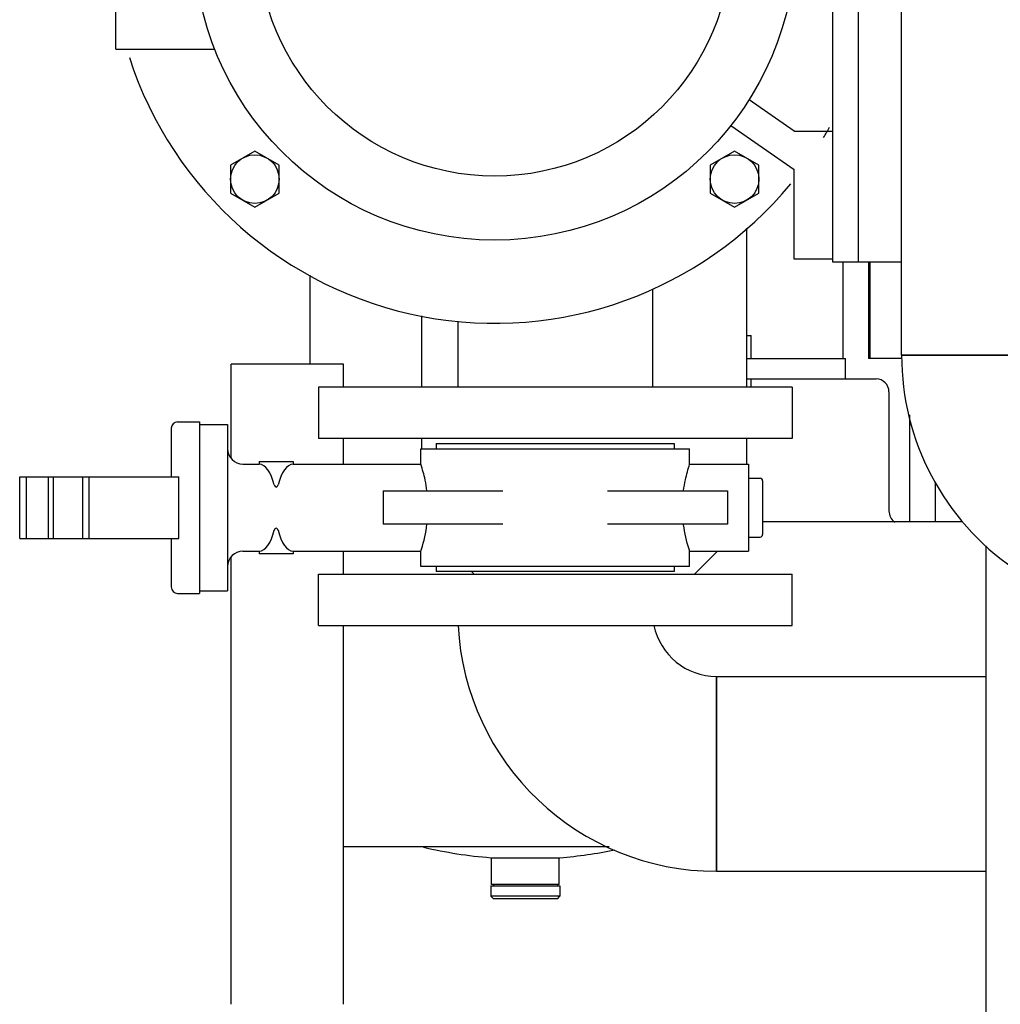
# Model space of a CAD drawing. Header units: millimetres. Extents: x 0 to 1189, y 0 to 841.
# Tile 104 of 135: x 380 to 395, y 641 to 656. Entities that reach past the tile are written whole.
import ezdxf

# ---------------------------------------------------------------- set-up
doc = ezdxf.new("R2010")
doc.units = ezdxf.units.MM
doc.header["$LTSCALE"] = 65.395
for name, color, linetype in [('22293_KVEM_18_24_PBL43', 7, 'CONTINUOUS'), ('25007_153200_25_ABL68', 7, 'CONTINUOUS'), ('25007_153200_25_T1_PBL163', 7, 'CONTINUOUS'), ('25007_153200_25_T2_PBL113', 7, 'CONTINUOUS'), ('25007_153200_29_ABL99', 7, 'CONTINUOUS'), ('25007_153200_29_T1_PBL106', 7, 'CONTINUOUS'), ('25007_153200_76_ABL101', 7, 'CONTINUOUS'), ('25007_153200_76_T1_PBL133', 7, 'CONTINUOUS'), ('9M25C_GENSET_KPL_GRUNDRAHMEN_ABL91', 7, 'CONTINUOUS'), ('9M25C_GENSET_KPL_GRUNDRAHMEN_T1_PBL92', 7, 'CONTINUOUS'), ('9M25C_GENSET_KPL_VERROHRUNG_ABL23', 7, 'CONTINUOUS'), ('ARI_ZESA_DN65_PN16_NBR_PBL61', 7, 'CONTINUOUS'), ('BOGEN-S-2D-90-76_1X2_9_PBL112', 7, 'CONTINUOUS'), ('BOGEN-S-2D-90-76_1X2_9_PBL134', 7, 'CONTINUOUS'), ('BOGEN-S-2D-90-76_1X2_9_PBL158', 7, 'CONTINUOUS'), ('BOGEN-S-2D-90-76_1X2_9_PBL298', 7, 'CONTINUOUS'), ('BOGEN-S-3D-45-76_1X2_9_PBL94', 7, 'CONTINUOUS'), ('EN1092-1-01A-DN65_PN16-77_5_PBL100', 7, 'CONTINUOUS'), ('EN1092-1-01A-DN65_PN16-77_5_PBL102', 7, 'CONTINUOUS'), ('EN1092-1-01A-DN65_PN16-77_5_PBL216', 7, 'CONTINUOUS'), ('EN1092-1-01A-DN65_PN16-77_5_PBL69', 7, 'CONTINUOUS'), ('new_view_1_VBL0', 7, 'CONTINUOUS'), ('PUMPENAGGRR45_125_160_FL-Z-DB50_PBL79', 7, 'CONTINUOUS')]:
    doc.layers.add(name, color=color, linetype=linetype)

# ---------------------------------------------------------------- blocks, each defined once
blk = doc.blocks.new('22293_KVEM_18_24_PBL43', base_point=(385.7, 659.155))
at = {"layer": '22293_KVEM_18_24_PBL43', "color": 6, "linetype": 'Continuous'}
for p, q in [((392.96, 652.32), (392.96, 650.81)), ((393.36, 652.32), (393.36, 650.81)), ((393.383, 652.32), (393.383, 650.81)), ((384.634, 650.72), (384.634, 652.11)), ((391.46, 651.17), (391.526, 651.17)), ((391.526, 650.81), (391.526, 651.17)), ((391.46, 650.81), (393, 650.81)), ((393, 650.49), (393, 650.81)), ((393.882, 650.81), (393.36, 650.81)), ((391.46, 650.49), (393.48, 650.49)), ((391.526, 650.36), (391.526, 650.49)), ((393.68, 650.29), (393.68, 648.43)), ((387.472, 642.59), (387.472, 643.011)), ((388.528, 642.59), (388.528, 643.011)), ((387.46, 642.57), (387.46, 642.41)), ((387.5, 642.59), (387.5, 642.57)), ((388.5, 642.59), (388.5, 642.57)), ((388.54, 642.57), (388.54, 642.41)), ((387.5, 642.37), (387.46, 642.41)), ((388.54, 642.41), (387.46, 642.41)), ((388.5, 642.37), (388.54, 642.41)), ((388.5, 642.37), (387.5, 642.37))]:
    blk.add_line(p, q, dxfattribs=at)
at = {"layer": '22293_KVEM_18_24_PBL43', "color": 2, "linetype": 'Continuous'}
for p, q in [((387.46, 643.011), (388.54, 643.011)), ((387.46, 642.57), (388.54, 642.57)), ((388.528, 642.59), (387.472, 642.59))]:
    blk.add_line(p, q, dxfattribs=at)
at = {"layer": '22293_KVEM_18_24_PBL43', "color": 6, "linetype": 'Continuous'}
for centre, radius, start, end in [((393.48, 650.29), 0.2, 0, 90), ((393.9, 648.43), 0.22, 180, 233.7025), ((388.002, 649.932), 6.942, 256.7157, 265.5256), ((387.999, 649.929), 6.939, 274.4713, 281.6045)]:
    blk.add_arc(centre, radius, start, end, dxfattribs=at)
blk = doc.blocks.new('ARI_ZESA_DN65_PN16_NBR_PBL61', base_point=(385.902, 648.48))
at = {"layer": 'ARI_ZESA_DN65_PN16_NBR_PBL61', "color": 7, "linetype": 'Continuous'}
for p, q in [((382.566, 649.82), (382.906, 649.82)), ((382.906, 649.82), (382.906, 647.14)), ((382.906, 649.78), (383.346, 649.78)), ((383.346, 649.78), (383.346, 647.18)), ((382.466, 649.72), (382.466, 648.96)), ((386.606, 649.48), (386.606, 649.4)), ((386.606, 649.48), (390.326, 649.48)), ((390.326, 649.48), (390.326, 649.4)), ((386.366, 649.16), (386.366, 649.4)), ((386.366, 649.4), (390.566, 649.4)), ((390.566, 649.16), (390.566, 649.4)), ((383.586, 649.16), (383.839, 649.16)), ((383.839, 649.2), (383.839, 649.16)), ((383.839, 649.2), (384.373, 649.2)), ((383.839, 649.16), (383.841, 649.16)), ((384.371, 649.16), (384.373, 649.16)), ((384.373, 649.2), (384.373, 649.16)), ((384.373, 649.16), (386.366, 649.16)), ((390.566, 649.16), (391.486, 649.16)), ((391.486, 649.16), (391.486, 647.8)), ((380.098, 648), (380.098, 648.96)), ((380.098, 648.96), (382.586, 648.96)), ((380.198, 648.96), (380.198, 648)), ((380.546, 648), (380.546, 648.96)), ((380.621, 648.96), (380.621, 648)), ((381.078, 648.96), (381.078, 648)), ((381.178, 648.96), (381.178, 648)), ((382.586, 648), (382.586, 648.96)), ((391.486, 648.94), (391.666, 648.94)), ((391.706, 648.9), (391.706, 648.06)), ((385.775, 648.74), (385.775, 648.22)), ((385.775, 648.74), (387.649, 648.74)), ((389.283, 648.74), (391.157, 648.74)), ((391.157, 648.74), (391.157, 648.22)), ((387.649, 648.22), (385.775, 648.22)), ((391.157, 648.22), (389.283, 648.22)), ((380.098, 648), (382.586, 648)), ((382.466, 648), (382.466, 647.24)), ((391.486, 648.02), (391.666, 648.02)), ((383.586, 647.8), (383.839, 647.8)), ((383.839, 647.8), (383.839, 647.76)), ((383.841, 647.8), (383.839, 647.8)), ((384.373, 647.8), (384.371, 647.8)), ((384.373, 647.8), (384.373, 647.76)), ((384.373, 647.8), (386.366, 647.8)), ((386.366, 647.56), (386.366, 647.8)), ((390.566, 647.56), (390.566, 647.8)), ((390.566, 647.8), (391.486, 647.8)), ((384.373, 647.76), (383.839, 647.76)), ((390.566, 647.56), (386.366, 647.56)), ((386.606, 647.56), (386.606, 647.48)), ((390.326, 647.48), (386.606, 647.48)), ((390.326, 647.56), (390.326, 647.48)), ((382.906, 647.18), (383.346, 647.18)), ((382.566, 647.14), (382.906, 647.14))]:
    blk.add_line(p, q, dxfattribs=at)
for centre, radius, start, end in [((382.566, 649.72), 0.1, 90, 180), ((383.586, 649.4), 0.24, 180, 270), ((391.666, 648.9), 0.04, 0, 90), ((391.666, 648.06), 0.04, 270, 360), ((383.586, 647.56), 0.24, 90, 180), ((382.566, 647.24), 0.1, 180, 270)]:
    blk.add_arc(centre, radius, start, end, dxfattribs=at)
for centre, start_param, end_param in [((383.836, 648.48), -1.021908, -0.018144), ((384.376, 648.48), 0.01801, 1.021908), ((383.836, 648.48), -3.123449, -2.119684), ((384.376, 648.48), -4.163501, -3.159602)]:
    blk.add_ellipse(centre, major_axis=(0, 0.68), ratio=0.414214, start_param=start_param, end_param=end_param, dxfattribs=at)
for points, knots in [([(386.462, 648.741), (386.455, 648.798), (386.43, 648.94), (386.392, 649.078), (386.366, 649.16)], [0, 0, 0, 0, 0.40206, 1, 1, 1, 1]), ([(390.471, 648.747), (390.478, 648.803), (390.503, 648.943), (390.54, 649.08), (390.566, 649.16)], [0, 0, 0, 0, 0.402815, 1, 1, 1, 1]), ([(384.076, 648.835), (384.08, 648.82), (384.109, 648.781), (384.132, 648.821), (384.136, 648.835)], [0, 0, 0, 0, 0.515736, 1, 1, 1, 1]), ([(384.136, 648.125), (384.132, 648.14), (384.103, 648.179), (384.08, 648.139), (384.076, 648.125)], [0, 0, 0, 0, 0.515736, 1, 1, 1, 1]), ([(386.366, 647.8), (386.369, 647.81), (386.413, 647.947), (386.445, 648.087), (386.462, 648.219)], [0, 0, 0, 0, 0.072269, 1, 1, 1, 1]), ([(390.566, 647.8), (390.563, 647.81), (390.52, 647.944), (390.488, 648.083), (390.471, 648.213)], [0, 0, 0, 0, 0.072202, 1, 1, 1, 1])]:
    blk.add_open_spline(points, degree=3, knots=knots, dxfattribs=at)
blk = doc.blocks.new('EN1092-1-01A-DN65_PN16-77_5_PBL69', base_point=(384.956, 669.752))
at = {"layer": 'EN1092-1-01A-DN65_PN16-77_5_PBL69', "color": 7, "linetype": 'Continuous'}
for p, q in [((381.256, 669.352), (381.256, 670.152)), ((381.256, 670.152), (388.656, 670.152)), ((388.656, 669.352), (388.656, 670.152)), ((381.256, 669.352), (388.656, 669.352))]:
    blk.add_line(p, q, dxfattribs=at)
blk = doc.blocks.new('BOGEN-S-3D-45-76_1X2_9_PBL94', base_point=(384.956, 667.571))
at = {"layer": 'BOGEN-S-3D-45-76_1X2_9_PBL94', "color": 7, "linetype": 'Continuous'}
for p, q in [((383.434, 669.352), (383.434, 666.865)), ((386.478, 669.352), (386.478, 666.865))]:
    blk.add_line(p, q, dxfattribs=at)
blk.add_open_spline([(386.478, 666.865), (386.478, 666.722), (386.385, 666.416), (386.031, 666.065), (385.532, 665.84), (384.956, 665.762), (384.38, 665.84), (383.881, 666.065), (383.527, 666.416), (383.434, 666.722), (383.434, 666.865)], degree=3, knots=[0, 0, 0, 0, 0.104733, 0.222328, 0.356015, 0.5, 0.643985, 0.777672, 0.895267, 1, 1, 1, 1], dxfattribs=at)
blk = doc.blocks.new('BOGEN-S-2D-90-76_1X2_9_PBL112', base_point=(385.455, 665.249))
at = {"layer": 'BOGEN-S-2D-90-76_1X2_9_PBL112', "color": 7, "linetype": 'Continuous'}
blk.add_line((387.476, 666.605), (387.476, 663.561), dxfattribs=at)
for centre, radius, start, end in [((384.836, 667.505), 1.698, 242.1736, 248.9493), ((385.075, 667.505), 1.698, 291.0507, 297.8264), ((384.902, 667.674), 1.879, 248.9373, 255.27), ((384.939, 667.815), 2.024, 255.2575, 261.2828), ((384.954, 667.908), 2.119, 261.2728, 267.1184), ((384.956, 667.939), 2.15, 267.1044, 272.8956), ((384.958, 667.908), 2.119, 272.8816, 278.7272), ((384.973, 667.815), 2.024, 278.7172, 284.7425), ((385.01, 667.674), 1.879, 284.73, 291.0627)]:
    blk.add_arc(centre, radius, start, end, dxfattribs=at)
for points, knots in [([(383.434, 666.865), (383.434, 666.634), (383.493, 666.168), (383.834, 665.292), (384.645, 664.371), (385.975, 663.709), (386.972, 663.561), (387.476, 663.561)], [0, 0, 0, 0, 0.120442, 0.241209, 0.484753, 0.737867, 1, 1, 1, 1]), ([(386.473, 666.936), (386.5, 666.903), (386.599, 666.822), (386.919, 666.657), (387.242, 666.605), (387.476, 666.605)], [0, 0, 0, 0, 0.119605, 0.348703, 1, 1, 1, 1])]:
    blk.add_open_spline(points, degree=3, knots=knots, dxfattribs=at)
for points in [[(383.469, 666.636), (383.446, 666.71), (383.434, 666.788), (383.434, 666.865)], [(386.478, 666.865), (386.478, 666.788), (386.466, 666.71), (386.443, 666.636)], [(383.53, 666.489), (383.505, 666.536), (383.484, 666.586), (383.469, 666.636)], [(386.443, 666.636), (386.427, 666.586), (386.407, 666.536), (386.382, 666.489)], [(383.62, 666.349), (383.586, 666.393), (383.556, 666.44), (383.53, 666.489)], [(386.382, 666.489), (386.356, 666.44), (386.326, 666.393), (386.292, 666.349)], [(383.737, 666.22), (383.695, 666.26), (383.656, 666.303), (383.62, 666.349)], [(386.292, 666.349), (386.256, 666.303), (386.217, 666.26), (386.174, 666.22)], [(383.88, 666.104), (383.83, 666.139), (383.782, 666.178), (383.737, 666.22)], [(384.044, 666.004), (383.987, 666.034), (383.932, 666.067), (383.88, 666.104)], [(386.032, 666.104), (385.98, 666.067), (385.925, 666.034), (385.868, 666.004)], [(386.174, 666.22), (386.13, 666.178), (386.082, 666.139), (386.032, 666.104)]]:
    blk.add_open_spline(points, degree=3, dxfattribs=at)
blk = doc.blocks.new('25007_153200_25_T2_PBL113', base_point=(390.178, 665.083))
at = {"layer": '25007_153200_25_T2_PBL113', "color": 7, "linetype": 'Continuous'}
for p, q in [((387.476, 663.561), (387.476, 666.605)), ((392.88, 666.605), (387.476, 666.605)), ((392.88, 663.561), (392.88, 666.605)), ((392.88, 663.561), (387.476, 663.561))]:
    blk.add_line(p, q, dxfattribs=at)
blk = doc.blocks.new('BOGEN-S-2D-90-76_1X2_9_PBL158', base_point=(394.901, 664.584))
at = {"layer": 'BOGEN-S-2D-90-76_1X2_9_PBL158', "color": 7, "linetype": 'Continuous'}
for p, q in [((392.88, 666.605), (392.88, 663.561)), ((396.922, 662.563), (393.878, 662.563))]:
    blk.add_line(p, q, dxfattribs=at)
for radius, start, end in [(4.042, 359.9999, 90.0001), (0.998, 359.9998, 90.0002)]:
    blk.add_arc((392.88, 662.563), radius, start, end, dxfattribs=at)
blk = doc.blocks.new('25007_153200_25_T1_PBL163', base_point=(395.4, 656.712))
at = {"layer": '25007_153200_25_T1_PBL163', "color": 7, "linetype": 'Continuous'}
for p, q in [((393.878, 650.86), (393.878, 662.563)), ((393.878, 662.563), (396.922, 662.563)), ((396.922, 652.04), (396.922, 662.563)), ((393.878, 650.86), (395.64, 650.86))]:
    blk.add_line(p, q, dxfattribs=at)
blk = doc.blocks.new('EN1092-1-01A-DN65_PN16-77_5_PBL216', base_point=(398.12, 648.34))
at = {"layer": 'EN1092-1-01A-DN65_PN16-77_5_PBL216', "color": 7, "linetype": 'Continuous'}
for p, q in [((397.72, 651.54), (397.72, 652.04)), ((398.52, 652.04), (397.72, 652.04)), ((398.52, 649.862), (398.52, 652.04)), ((398.52, 644.64), (398.52, 646.818)), ((397.72, 644.64), (397.72, 645.14)), ((398.52, 644.64), (397.72, 644.64))]:
    blk.add_line(p, q, dxfattribs=at)
blk = doc.blocks.new('BOGEN-S-2D-90-76_1X2_9_PBL298', base_point=(395.898998, 648.839))
at = {"layer": 'BOGEN-S-2D-90-76_1X2_9_PBL298', "color": 7, "linetype": 'Continuous'}
blk.add_line((395.64, 650.86), (393.878, 650.86), dxfattribs=at)
blk.add_arc((397.919996, 650.859996), 4.041996, 179.9999433, 235.512442, dxfattribs=at)
blk = doc.blocks.new('25007_153200_25_ABL68', base_point=(389.888, 657.396))
at = {"layer": '25007_153200_25_T1_PBL163'}
blk.add_blockref('25007_153200_25_T1_PBL163', (395.4, 656.712), dxfattribs=at)
at = {"layer": '25007_153200_25_T2_PBL113'}
blk.add_blockref('25007_153200_25_T2_PBL113', (390.178, 665.083), dxfattribs=at)
at = {"layer": 'BOGEN-S-2D-90-76_1X2_9_PBL112'}
blk.add_blockref('BOGEN-S-2D-90-76_1X2_9_PBL112', (385.455, 665.249), dxfattribs=at)
at = {"layer": 'BOGEN-S-2D-90-76_1X2_9_PBL158'}
blk.add_blockref('BOGEN-S-2D-90-76_1X2_9_PBL158', (394.901, 664.584), dxfattribs=at)
at = {"layer": 'BOGEN-S-2D-90-76_1X2_9_PBL298'}
blk.add_blockref('BOGEN-S-2D-90-76_1X2_9_PBL298', (395.899, 648.839), dxfattribs=at)
at = {"layer": 'BOGEN-S-3D-45-76_1X2_9_PBL94'}
blk.add_blockref('BOGEN-S-3D-45-76_1X2_9_PBL94', (384.956, 667.571), dxfattribs=at)
at = {"layer": 'EN1092-1-01A-DN65_PN16-77_5_PBL216'}
blk.add_blockref('EN1092-1-01A-DN65_PN16-77_5_PBL216', (398.12, 648.34), dxfattribs=at)
at = {"layer": 'EN1092-1-01A-DN65_PN16-77_5_PBL69'}
blk.add_blockref('EN1092-1-01A-DN65_PN16-77_5_PBL69', (384.956, 669.752), dxfattribs=at)
blk = doc.blocks.new('PUMPENAGGRR45_125_160_FL-Z-DB50_PBL79', base_point=(387.52, 656.86))
at = {"layer": 'PUMPENAGGRR45_125_160_FL-Z-DB50_PBL79', "color": 7, "linetype": 'Continuous'}
for p, q in [((392.2, 662.36), (392.2, 660.96)), ((392.8, 662.36), (392.2, 662.36)), ((383.772, 661.546), (383.392, 661.327)), ((384.152, 661.327), (383.772, 661.546)), ((391.268, 661.546), (390.888, 661.327)), ((391.648, 661.327), (391.268, 661.546)), ((383.392, 661.327), (383.392, 660.888)), ((384.152, 660.888), (384.152, 661.327)), ((390.888, 661.327), (390.888, 660.888)), ((391.648, 660.888), (391.648, 661.327)), ((383.392, 660.888), (383.772, 660.669)), ((383.772, 660.669), (384.152, 660.888)), ((390.888, 660.888), (391.268, 660.669)), ((392.2, 660.96), (391.212, 660.268)), ((391.268, 660.669), (391.648, 660.888)), ((391.496, 659.867), (392.2, 660.36)), ((392.2, 660.36), (392.8, 660.36)), ((381.6, 655.64), (381.6, 659.08)), ((381.6, 659.08), (383.146, 659.08)), ((381.6, 655.64), (383.146, 655.64)), ((392.2, 654.36), (391.496, 654.853)), ((391.212, 654.452), (392.2, 653.76)), ((392.2, 654.36), (392.8, 654.36)), ((383.772, 654.051), (383.392, 653.832)), ((384.152, 653.832), (383.772, 654.051)), ((391.268, 654.051), (390.888, 653.832)), ((391.648, 653.832), (391.268, 654.051)), ((383.392, 653.832), (383.392, 653.393)), ((384.152, 653.393), (384.152, 653.832)), ((390.888, 653.832), (390.888, 653.393)), ((391.648, 653.393), (391.648, 653.832)), ((392.2, 652.36), (392.2, 653.76)), ((383.392, 653.393), (383.772, 653.174)), ((383.772, 653.174), (384.152, 653.393)), ((390.888, 653.393), (391.268, 653.174)), ((391.268, 653.174), (391.648, 653.393)), ((392.8, 652.36), (392.2, 652.36))]:
    blk.add_line(p, q, dxfattribs=at)
for centre, radius in [((387.52, 657.36), 4.7), ((383.772, 661.108), 0.38), ((391.268, 661.108), 0.38), ((387.52, 657.36), 3.7), ((383.772, 653.612), 0.38), ((391.268, 653.612), 0.38)]:
    blk.add_circle(centre, radius, dxfattribs=at)
for start, end in [(39.576, 162.0522), (169.5565, 190.4429), (197.9475, 320.4243), (328.9162, 330.6882)]:
    blk.add_arc((387.52, 657.36), 6, start, end, dxfattribs=at)
blk = doc.blocks.new('EN1092-1-01A-DN65_PN16-77_5_PBL100', base_point=(388.466, 649.96))
at = {"layer": 'EN1092-1-01A-DN65_PN16-77_5_PBL100', "color": 7, "linetype": 'Continuous'}
for p, q in [((384.766, 650.36), (384.766, 649.56)), ((392.166, 650.36), (384.766, 650.36)), ((392.166, 650.36), (392.166, 649.56)), ((392.166, 649.56), (384.766, 649.56))]:
    blk.add_line(p, q, dxfattribs=at)
blk = doc.blocks.new('25007_153200_29_T1_PBL106', base_point=(388.466, 651.128))
at = {"layer": '25007_153200_29_T1_PBL106', "color": 7, "linetype": 'Continuous'}
for p, q in [((389.988, 651.896), (389.988, 650.36)), ((386.944, 651.392), (386.944, 650.36))]:
    blk.add_line(p, q, dxfattribs=at)
blk = doc.blocks.new('25007_153200_29_ABL99', base_point=(388.466, 650.728))
at = {"layer": '25007_153200_29_T1_PBL106'}
blk.add_blockref('25007_153200_29_T1_PBL106', (388.466, 651.128), dxfattribs=at)
at = {"layer": 'EN1092-1-01A-DN65_PN16-77_5_PBL100'}
blk.add_blockref('EN1092-1-01A-DN65_PN16-77_5_PBL100', (388.466, 649.96), dxfattribs=at)
blk = doc.blocks.new('EN1092-1-01A-DN65_PN16-77_5_PBL102', base_point=(388.466, 647.04))
at = {"layer": 'EN1092-1-01A-DN65_PN16-77_5_PBL102', "color": 7, "linetype": 'Continuous'}
for p, q in [((384.766, 646.64), (384.766, 647.44)), ((384.766, 647.44), (392.166, 647.44)), ((392.166, 646.64), (392.166, 647.44)), ((384.766, 646.64), (392.166, 646.64))]:
    blk.add_line(p, q, dxfattribs=at)
blk = doc.blocks.new('25007_153200_76_T1_PBL133', base_point=(393.093, 644.32))
at = {"layer": '25007_153200_76_T1_PBL133', "color": 7, "linetype": 'Continuous'}
for p, q in [((390.986, 645.842), (390.986, 642.798)), ((390.986, 645.842), (395.2, 645.842)), ((390.986, 642.798), (395.2, 642.798))]:
    blk.add_line(p, q, dxfattribs=at)
blk = doc.blocks.new('BOGEN-S-2D-90-76_1X2_9_PBL134', base_point=(388.967499, 644.718532))
at = {"layer": 'BOGEN-S-2D-90-76_1X2_9_PBL134', "color": 7, "linetype": 'Continuous'}
blk.add_line((390.986, 642.798), (390.986, 645.842), dxfattribs=at)
for radius, start, end in [(4.041996, 182.8494117, 270.0000567), (0.997996, 191.6266808, 270.0002296)]:
    blk.add_arc((390.985996, 646.839996), radius, start, end, dxfattribs=at)
blk = doc.blocks.new('25007_153200_76_ABL101', base_point=(389.983, 645.119))
at = {"layer": '25007_153200_76_T1_PBL133'}
blk.add_blockref('25007_153200_76_T1_PBL133', (393.093, 644.32), dxfattribs=at)
at = {"layer": 'BOGEN-S-2D-90-76_1X2_9_PBL134'}
blk.add_blockref('BOGEN-S-2D-90-76_1X2_9_PBL134', (388.967, 644.719), dxfattribs=at)
at = {"layer": 'EN1092-1-01A-DN65_PN16-77_5_PBL102'}
blk.add_blockref('EN1092-1-01A-DN65_PN16-77_5_PBL102', (388.466, 647.04), dxfattribs=at)
blk = doc.blocks.new('9M25C_GENSET_KPL_VERROHRUNG_ABL23', base_point=(510.71, 700.949))
at = {"layer": '22293_KVEM_18_24_PBL43'}
blk.add_blockref('22293_KVEM_18_24_PBL43', (385.7, 659.155), dxfattribs=at)
at = {"layer": '25007_153200_25_ABL68'}
blk.add_blockref('25007_153200_25_ABL68', (389.888, 657.396), dxfattribs=at)
at = {"layer": '25007_153200_29_ABL99'}
blk.add_blockref('25007_153200_29_ABL99', (388.466, 650.728), dxfattribs=at)
at = {"layer": '25007_153200_76_ABL101'}
blk.add_blockref('25007_153200_76_ABL101', (389.983, 645.119), dxfattribs=at)
at = {"layer": 'ARI_ZESA_DN65_PN16_NBR_PBL61'}
blk.add_blockref('ARI_ZESA_DN65_PN16_NBR_PBL61', (385.902, 648.48), dxfattribs=at)
at = {"layer": 'PUMPENAGGRR45_125_160_FL-Z-DB50_PBL79'}
blk.add_blockref('PUMPENAGGRR45_125_160_FL-Z-DB50_PBL79', (387.52, 656.86), dxfattribs=at)
blk = doc.blocks.new('9M25C_GENSET_KPL_GRUNDRAHMEN_T1_PBL92', base_point=(550.2, 655.6))
at = {"layer": '9M25C_GENSET_KPL_GRUNDRAHMEN_T1_PBL92', "color": 7, "linetype": 'Continuous'}
for p, q in [((392.8, 662.4), (392.8, 652.32)), ((393.2, 662.4), (393.2, 652.32)), ((391.46, 650.36), (391.46, 652.847)), ((392.8, 652.32), (393.878, 652.32)), ((386.38, 650.36), (386.38, 651.477)), ((383.4, 649.258), (383.4, 650.72)), ((385.16, 650.72), (383.4, 650.72)), ((385.16, 650.36), (385.16, 650.72)), ((394, 649.932), (394, 648.26)), ((385.16, 649.16), (385.16, 649.56)), ((386.38, 649.4), (386.38, 649.56)), ((391.46, 649.16), (391.46, 649.56)), ((394.4, 648.881), (394.4, 648.26)), ((394.825, 648.26), (391.706, 648.26)), ((385.16, 647.44), (385.16, 647.8)), ((390.641, 647.441), (391.001, 647.801)), ((395.2, 640.6), (395.2, 647.885)), ((383.4, 640.72), (383.4, 647.702)), ((387.159, 647.481), (387.199, 647.441)), ((385.16, 640.72), (385.16, 646.64)), ((389.307, 643.18), (385.16, 643.18))]:
    blk.add_line(p, q, dxfattribs=at)
blk = doc.blocks.new('9M25C_GENSET_KPL_GRUNDRAHMEN_ABL91', base_point=(550.2, 685.1))
at = {"layer": '9M25C_GENSET_KPL_GRUNDRAHMEN_T1_PBL92'}
blk.add_blockref('9M25C_GENSET_KPL_GRUNDRAHMEN_T1_PBL92', (550.2, 655.6), dxfattribs=at)
blk = doc.blocks.new('NEW_VIEW_1_VBL0', base_point=(526.661, 727.297))
at = {"layer": '9M25C_GENSET_KPL_GRUNDRAHMEN_ABL91'}
blk.add_blockref('9M25C_GENSET_KPL_GRUNDRAHMEN_ABL91', (550.2, 685.1), dxfattribs=at)
at = {"layer": '9M25C_GENSET_KPL_VERROHRUNG_ABL23'}
blk.add_blockref('9M25C_GENSET_KPL_VERROHRUNG_ABL23', (510.71, 700.949), dxfattribs=at)

msp = doc.modelspace()

# ---------------------------------------------------------------- block references
at = {"layer": 'new_view_1_VBL0'}
msp.add_blockref('NEW_VIEW_1_VBL0', (526.66107, 727.29684), dxfattribs=at)

doc.saveas('drawing.dxf')
